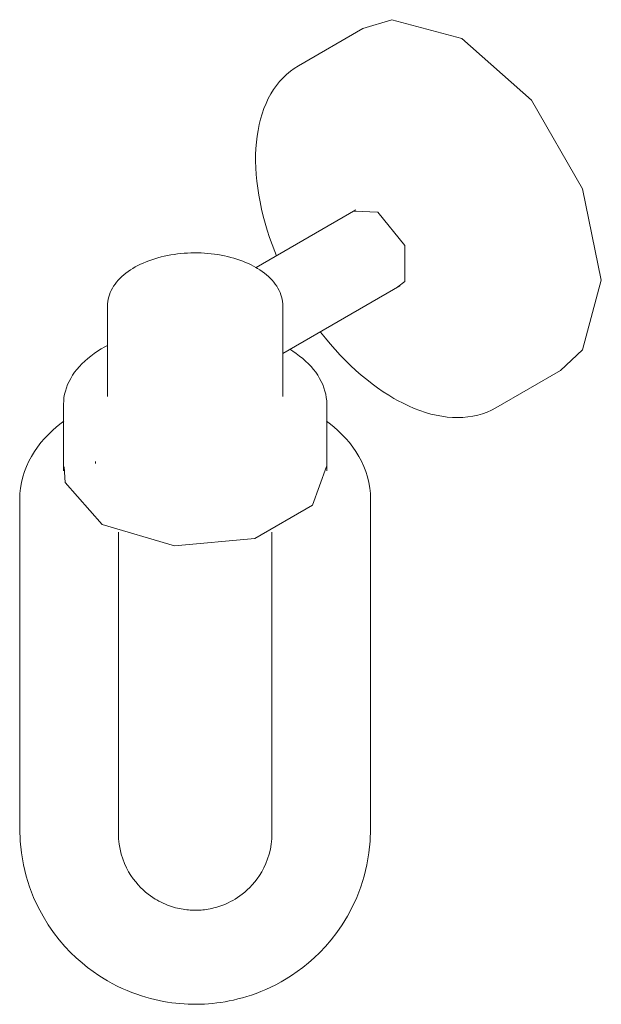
# Model space of a CAD drawing. Header units: millimetres. Extents: x -6760 to -5310, y -16 to 6775.
# Tile 2 of 3: x -6007 to -5874, y 1413 to 1637. Entities that reach past the tile are written whole.
import ezdxf

# ---------------------------------------------------------------- set-up
doc = ezdxf.new("R2010")
doc.units = ezdxf.units.MM
doc.layers.add('E-LITE-EQPM', color=7, linetype='Continuous', lineweight=20)

# ---------------------------------------------------------------- blocks, each defined once
blk = doc.blocks.new('40076 - 40076 BRUME LED Metallic grey wall lamp-530321-00 Isometrico PDF')
at = {"layer": 'E-LITE-EQPM', "color": 251, "lineweight": 9, "true_color": 0x636466}
for p, q in [((-6986.41, 1635.44), (-7001.12, 1626.95)), ((-6988, 1594.11), (-7010.76, 1580.97)), ((-6983, 1593.61), (-6988.42, 1593.82)), ((-7004.65, 1561.4), (-6978, 1576.79)), ((-7044.65, 1572.19), (-7044.65, 1551.58)), ((-7004.65, 1551.58), (-7004.65, 1572.19)), ((-6956.12, 1549.01), (-6941.41, 1557.5)), ((-7054.65, 1549.82), (-7054.65, 1534.66)), ((-6994.65, 1534.66), (-6994.65, 1549.82)), ((-7064.64, 1528.15), (-7064.64, 1453.02)), ((-6984.66, 1453.02), (-6984.66, 1528.15)), ((-7042.15, 1520.62), (-7042.15, 1451.97)), ((-7007.15, 1451.97), (-7007.15, 1520.62))]:
    blk.add_line(p, q, dxfattribs=at)
for points in [[(-6986.41, 1635.44, 0), (-6979.82, 1637.47, 0), (-6963.91, 1633.21, 0)], [(-6963.91, 1633.21, 0), (-6948, 1619.1, 0), (-6936.35, 1598.93, 0), (-6932.09, 1578.1, 0), (-6936.35, 1562.19, 0), (-6941.41, 1557.5, 0)], [(-7001.12, 1626.95, 0), (-7002.06, 1626.36, 0), (-7002.96, 1625.71, 0), (-7003.82, 1624.99, 0), (-7004.63, 1624.22, 0), (-7005.4, 1623.38, 0), (-7006.11, 1622.49, 0), (-7006.78, 1621.54, 0), (-7007.41, 1620.54, 0), (-7007.98, 1619.49, 0), (-7008.5, 1618.39, 0), (-7008.97, 1617.24, 0), (-7009.38, 1616.05, 0), (-7009.75, 1614.82, 0), (-7010.07, 1613.55, 0), (-7010.33, 1612.24, 0), (-7010.54, 1610.9, 0), (-7010.7, 1609.52, 0), (-7010.81, 1608.1, 0), (-7010.87, 1606.66, 0), (-7010.88, 1605.19, 0), (-7010.83, 1603.7, 0), (-7010.74, 1602.18, 0), (-7010.59, 1600.64, 0), (-7010.4, 1599.09, 0), (-7010.15, 1597.51, 0), (-7009.86, 1595.92, 0), (-7009.52, 1594.32, 0), (-7009.13, 1592.71, 0), (-7008.69, 1591.1, 0), (-7008.21, 1589.47, 0), (-7007.68, 1587.85, 0), (-7007.1, 1586.23, 0), (-7006.48, 1584.61, 0), (-7006.08, 1583.63, 0)], [(-6978.46, 1576.57, 0), (-6976.88, 1577.83, 0), (-6976.88, 1585.99, 0), (-6983, 1593.61, 0)], [(-7044.65, 1572.19, 0), (-7044.63, 1572.71, 0), (-7044.58, 1573.24, 0), (-7044.49, 1573.76, 0), (-7044.36, 1574.27, 0), (-7044.2, 1574.78, 0), (-7044.01, 1575.28, 0), (-7043.78, 1575.78, 0), (-7043.52, 1576.26, 0), (-7043.23, 1576.73, 0), (-7042.91, 1577.19, 0), (-7042.56, 1577.64, 0), (-7042.19, 1578.08, 0), (-7041.79, 1578.51, 0), (-7041.36, 1578.92, 0), (-7040.9, 1579.32, 0), (-7040.43, 1579.7, 0), (-7039.93, 1580.08, 0), (-7039.4, 1580.44, 0), (-7038.86, 1580.78, 0), (-7038.29, 1581.11, 0), (-7037.71, 1581.43, 0), (-7037.1, 1581.73, 0), (-7036.48, 1582.01, 0), (-7035.84, 1582.28, 0), (-7035.19, 1582.53, 0), (-7034.51, 1582.77, 0), (-7033.83, 1582.99, 0), (-7033.13, 1583.2, 0), (-7032.42, 1583.39, 0), (-7031.7, 1583.56, 0), (-7030.96, 1583.71, 0), (-7030.22, 1583.85, 0), (-7029.47, 1583.97, 0), (-7028.71, 1584.08, 0), (-7027.95, 1584.16, 0), (-7027.18, 1584.23, 0), (-7026.41, 1584.28, 0), (-7025.64, 1584.31, 0), (-7024.86, 1584.32, 0), (-7024.08, 1584.32, 0), (-7023.31, 1584.3, 0), (-7022.53, 1584.26, 0), (-7021.76, 1584.2, 0), (-7021, 1584.12, 0), (-7020.24, 1584.03, 0), (-7019.48, 1583.92, 0), (-7018.74, 1583.79, 0), (-7018, 1583.65, 0), (-7017.27, 1583.48, 0), (-7016.55, 1583.3, 0), (-7015.85, 1583.11, 0), (-7015.15, 1582.89, 0), (-7014.47, 1582.66, 0), (-7013.81, 1582.42, 0), (-7013.16, 1582.16, 0), (-7012.53, 1581.88, 0), (-7011.92, 1581.59, 0), (-7011.32, 1581.28, 0), (-7010.8, 1580.99, 0)], [(-7004.65, 1572.19, 0), (-7004.67, 1572.71, 0), (-7004.72, 1573.24, 0), (-7004.81, 1573.76, 0), (-7004.94, 1574.27, 0), (-7005.1, 1574.78, 0), (-7005.29, 1575.28, 0), (-7005.52, 1575.78, 0), (-7005.78, 1576.26, 0), (-7006.07, 1576.73, 0), (-7006.39, 1577.19, 0), (-7006.74, 1577.64, 0), (-7007.11, 1578.08, 0), (-7007.52, 1578.51, 0), (-7007.94, 1578.92, 0), (-7008.4, 1579.32, 0), (-7008.87, 1579.7, 0), (-7009.37, 1580.08, 0), (-7009.9, 1580.44, 0), (-7010.44, 1580.78, 0), (-7010.8, 1580.99, 0)], [(-6996.12, 1566.37, 0), (-6996.05, 1566.27, 0), (-6994.97, 1564.91, 0), (-6993.86, 1563.58, 0), (-6992.73, 1562.29, 0), (-6991.58, 1561.03, 0), (-6990.41, 1559.82, 0), (-6989.22, 1558.66, 0), (-6988.02, 1557.54, 0), (-6986.79, 1556.46, 0), (-6985.56, 1555.43, 0), (-6984.31, 1554.46, 0), (-6983.06, 1553.54, 0), (-6981.79, 1552.67, 0), (-6980.52, 1551.85, 0), (-6979.37, 1551.16, 0)], [(-7054.65, 1549.82, 0), (-7054.62, 1550.58, 0), (-7054.55, 1551.34, 0), (-7054.41, 1552.09, 0), (-7054.23, 1552.83, 0), (-7054, 1553.57, 0), (-7053.72, 1554.3, 0), (-7053.39, 1555.02, 0), (-7053.01, 1555.72, 0), (-7052.59, 1556.41, 0), (-7052.12, 1557.09, 0), (-7051.61, 1557.75, 0), (-7051.05, 1558.4, 0), (-7050.46, 1559.03, 0), (-7049.82, 1559.64, 0), (-7049.15, 1560.23, 0), (-7048.44, 1560.8, 0), (-7047.7, 1561.36, 0), (-7046.92, 1561.89, 0), (-7046.1, 1562.41, 0), (-7045.25, 1562.9, 0), (-7044.65, 1563.23, 0)], [(-6994.65, 1549.82, 0), (-6994.68, 1550.58, 0), (-6994.76, 1551.34, 0), (-6994.89, 1552.09, 0), (-6995.07, 1552.83, 0), (-6995.3, 1553.57, 0), (-6995.58, 1554.3, 0), (-6995.91, 1555.02, 0), (-6996.29, 1555.72, 0), (-6996.71, 1556.41, 0), (-6997.18, 1557.09, 0), (-6997.69, 1557.75, 0), (-6998.25, 1558.4, 0), (-6998.84, 1559.03, 0), (-6999.48, 1559.64, 0), (-7000.15, 1560.23, 0), (-7000.86, 1560.8, 0), (-7001.6, 1561.36, 0), (-7002.39, 1561.89, 0), (-7003.1, 1562.34, 0)], [(-6956.12, 1549.01, 0), (-6957.1, 1548.48, 0), (-6958.11, 1548.03, 0), (-6959.16, 1547.65, 0), (-6960.24, 1547.33, 0), (-6961.35, 1547.09, 0), (-6962.48, 1546.91, 0), (-6963.64, 1546.8, 0), (-6964.81, 1546.77, 0), (-6966.01, 1546.8, 0), (-6967.22, 1546.9, 0), (-6968.45, 1547.06, 0), (-6969.69, 1547.3, 0), (-6970.94, 1547.59, 0), (-6972.19, 1547.96, 0), (-6973.46, 1548.38, 0), (-6974.73, 1548.87, 0), (-6976.01, 1549.42, 0), (-6977.28, 1550.03, 0), (-6978.56, 1550.7, 0), (-6979.37, 1551.16, 0)], [(-7064.64, 1528.15, 0), (-7064.6, 1529.44, 0), (-7064.46, 1530.72, 0), (-7064.24, 1531.99, 0), (-7063.94, 1533.24, 0), (-7063.55, 1534.46, 0), (-7063.09, 1535.65, 0), (-7062.56, 1536.81, 0), (-7061.96, 1537.93, 0), (-7061.3, 1539.02, 0), (-7060.57, 1540.06, 0), (-7059.8, 1541.06, 0), (-7058.97, 1542.02, 0), (-7058.1, 1542.95, 0), (-7057.18, 1543.83, 0), (-7056.22, 1544.68, 0), (-7055.22, 1545.49, 0), (-7054.61, 1545.94, 0)], [(-6984.66, 1528.15, 0), (-6984.7, 1529.44, 0), (-6984.84, 1530.72, 0), (-6985.06, 1531.99, 0), (-6985.36, 1533.24, 0), (-6985.75, 1534.46, 0), (-6986.21, 1535.65, 0), (-6986.74, 1536.81, 0), (-6987.34, 1537.93, 0), (-6988.01, 1539.02, 0), (-6988.73, 1540.06, 0), (-6989.5, 1541.06, 0), (-6990.33, 1542.02, 0), (-6991.2, 1542.95, 0), (-6992.12, 1543.83, 0), (-6993.08, 1544.68, 0), (-6994.08, 1545.49, 0), (-6994.69, 1545.94, 0)], [(-7054.53, 1535.51, 0), (-7054.28, 1531.95, 0), (-7045.86, 1522.41, 0)], [(-7047.4, 1536.29, 0), (-7047.39, 1536.58, 0), (-7047.37, 1536.76, 0)], [(-7045.86, 1522.41, 0), (-7029.34, 1517.55, 0), (-7011.03, 1519.23, 0), (-6997.92, 1526.8, 0), (-6994.73, 1535.63, 0)], [(-7064.64, 1453.02, 0), (-7064.55, 1450.25, 0), (-7064.26, 1447.52, 0), (-7063.8, 1444.84, 0), (-7063.17, 1442.25, 0), (-7062.38, 1439.77, 0), (-7061.47, 1437.41, 0), (-7060.45, 1435.19, 0), (-7059.33, 1433.11, 0), (-7058.15, 1431.18, 0), (-7056.92, 1429.39, 0), (-7055.64, 1427.75, 0), (-7054.35, 1426.24, 0), (-7053.05, 1424.86, 0), (-7051.74, 1423.6, 0), (-7050.44, 1422.46, 0), (-7049.16, 1421.42, 0), (-7047.89, 1420.47, 0), (-7046.64, 1419.62, 0), (-7045.41, 1418.84, 0), (-7044.65, 1418.39, 0)], [(-6984.66, 1453.02, 0), (-6984.75, 1450.25, 0), (-6985.04, 1447.52, 0), (-6985.5, 1444.84, 0), (-6986.13, 1442.25, 0), (-6986.92, 1439.77, 0), (-6987.83, 1437.41, 0), (-6988.85, 1435.19, 0), (-6989.97, 1433.11, 0), (-6991.15, 1431.18, 0), (-6992.38, 1429.39, 0), (-6993.66, 1427.75, 0), (-6994.95, 1426.24, 0), (-6996.25, 1424.86, 0), (-6997.56, 1423.6, 0), (-6998.86, 1422.46, 0), (-7000.14, 1421.42, 0), (-7001.41, 1420.47, 0), (-7002.66, 1419.62, 0), (-7003.89, 1418.84, 0), (-7005.09, 1418.14, 0), (-7006.27, 1417.5, 0), (-7007.42, 1416.93, 0), (-7008.56, 1416.41, 0), (-7009.66, 1415.94, 0), (-7010.75, 1415.52, 0), (-7011.81, 1415.14, 0), (-7012.86, 1414.81, 0), (-7013.89, 1414.5, 0), (-7014.9, 1414.24, 0), (-7015.89, 1414, 0), (-7016.87, 1413.79, 0), (-7017.84, 1413.61, 0), (-7018.8, 1413.46, 0), (-7019.75, 1413.33, 0), (-7020.69, 1413.22, 0), (-7021.62, 1413.14, 0), (-7022.55, 1413.08, 0), (-7023.48, 1413.05, 0), (-7024.4, 1413.03, 0), (-7025.32, 1413.03, 0), (-7026.25, 1413.06, 0), (-7027.18, 1413.11, 0), (-7028.11, 1413.18, 0), (-7029.04, 1413.27, 0), (-7029.99, 1413.39, 0), (-7030.94, 1413.53, 0), (-7031.9, 1413.69, 0), (-7032.88, 1413.88, 0), (-7033.86, 1414.1, 0), (-7034.87, 1414.36, 0), (-7035.88, 1414.64, 0), (-7036.92, 1414.96, 0), (-7037.97, 1415.31, 0), (-7039.05, 1415.71, 0), (-7040.14, 1416.15, 0), (-7041.26, 1416.64, 0), (-7042.4, 1417.19, 0), (-7043.57, 1417.79, 0), (-7044.65, 1418.39, 0)], [(-7042.15, 1451.97, 0), (-7042.11, 1450.76, 0), (-7041.98, 1449.56, 0), (-7041.78, 1448.39, 0), (-7041.5, 1447.26, 0), (-7041.16, 1446.17, 0), (-7040.76, 1445.14, 0), (-7040.31, 1444.17, 0), (-7039.83, 1443.26, 0), (-7039.31, 1442.41, 0), (-7038.77, 1441.63, 0)], [(-7007.15, 1451.97, 0), (-7007.19, 1450.76, 0), (-7007.32, 1449.56, 0), (-7007.52, 1448.39, 0), (-7007.8, 1447.26, 0), (-7008.14, 1446.17, 0), (-7008.54, 1445.14, 0), (-7008.99, 1444.17, 0), (-7009.47, 1443.26, 0), (-7009.99, 1442.41, 0), (-7010.53, 1441.63, 0), (-7011.09, 1440.91, 0), (-7011.65, 1440.25, 0), (-7012.22, 1439.65, 0), (-7012.8, 1439.1, 0), (-7013.36, 1438.59, 0), (-7013.93, 1438.14, 0), (-7014.48, 1437.73, 0), (-7015.03, 1437.35, 0), (-7015.56, 1437.01, 0), (-7016.09, 1436.7, 0), (-7016.61, 1436.43, 0), (-7017.11, 1436.18, 0), (-7017.61, 1435.95, 0), (-7018.09, 1435.74, 0), (-7018.57, 1435.56, 0), (-7019.03, 1435.39, 0), (-7019.49, 1435.25, 0), (-7019.94, 1435.11, 0), (-7020.38, 1435, 0), (-7020.82, 1434.89, 0), (-7021.25, 1434.8, 0), (-7021.67, 1434.72, 0), (-7022.09, 1434.66, 0), (-7022.5, 1434.6, 0), (-7022.92, 1434.56, 0), (-7023.32, 1434.52, 0), (-7023.73, 1434.49, 0), (-7024.14, 1434.48, 0), (-7024.54, 1434.47, 0), (-7024.64, 1434.47, 0)], [(-7038.77, 1441.63, 0), (-7038.21, 1440.91, 0), (-7037.65, 1440.25, 0), (-7037.08, 1439.65, 0), (-7036.5, 1439.1, 0), (-7035.94, 1438.59, 0), (-7035.37, 1438.14, 0), (-7034.82, 1437.73, 0), (-7034.27, 1437.35, 0), (-7033.74, 1437.01, 0), (-7033.4, 1436.81, 0)], [(-7024.65, 1434.47, 0), (-7024.95, 1434.47, 0), (-7025.35, 1434.48, 0), (-7025.76, 1434.5, 0), (-7026.16, 1434.53, 0), (-7026.57, 1434.57, 0), (-7026.99, 1434.63, 0), (-7027.4, 1434.69, 0), (-7027.82, 1434.76, 0), (-7028.25, 1434.84, 0), (-7028.68, 1434.94, 0), (-7029.12, 1435.05, 0), (-7029.57, 1435.17, 0), (-7030.02, 1435.31, 0), (-7030.48, 1435.47, 0), (-7030.95, 1435.64, 0), (-7031.43, 1435.84, 0), (-7031.92, 1436.05, 0), (-7032.42, 1436.29, 0), (-7032.93, 1436.55, 0), (-7033.4, 1436.81, 0)]]:
    blk.add_polyline3d(points, dxfattribs=at)

msp = doc.modelspace()

# ---------------------------------------------------------------- block references
at = {"layer": 'E-LITE-EQPM', "color": 8, "lineweight": 9, "true_color": 0x808080}
msp.add_blockref('40076 - 40076 BRUME LED Metallic grey wall lamp-530321-00 Isometrico PDF', (1058.14, 0), dxfattribs=at)

doc.saveas('drawing.dxf')
